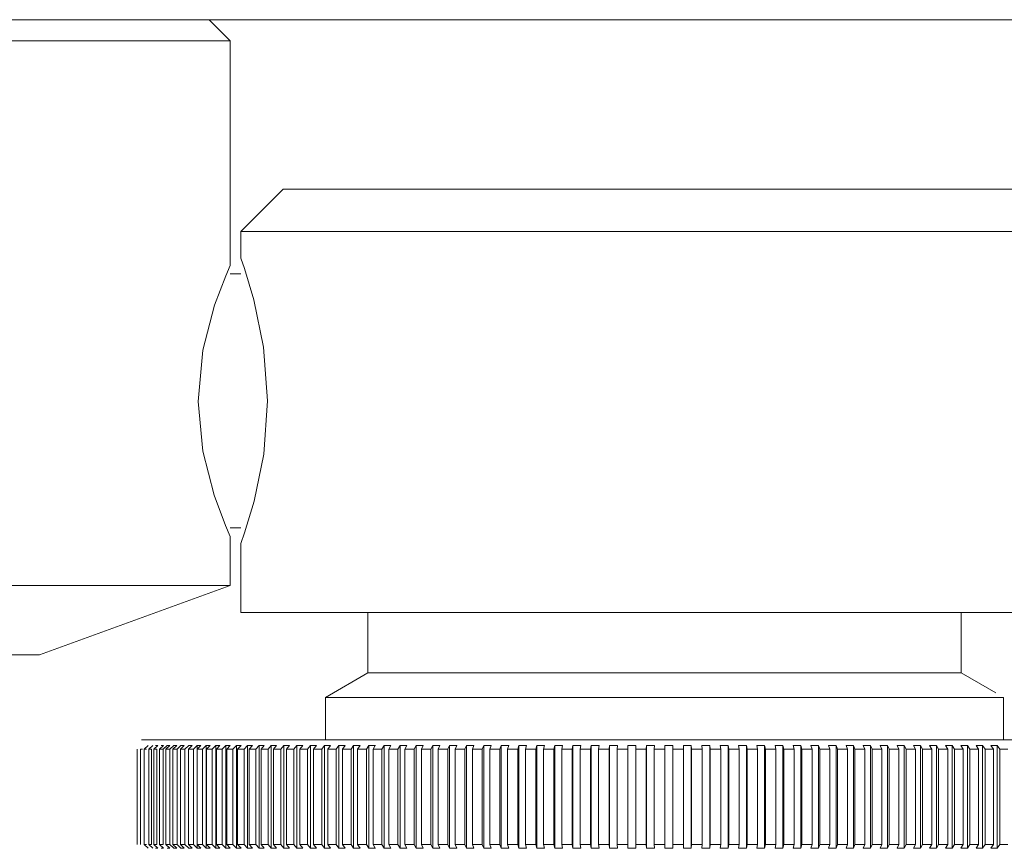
# Model space of a CAD drawing. Header units: millimetres. Extents: x 3925 to 5043, y -86 to 778.
# Tile 13 of 159: x 4122.24 to 4128.05, y 239.69 to 244.58. Entities that reach past the tile are written whole.
import ezdxf

# ---------------------------------------------------------------- set-up
doc = ezdxf.new("R2010")
doc.units = ezdxf.units.MM
doc.header["$LTSCALE"] = 46.255
doc.layers.add('140-155102-0DXF_CONTINUOUS_LINE', color=7, linetype='CONTINUOUS')

msp = doc.modelspace()

# ---------------------------------------------------------------- linework, layer by layer
at = {"layer": '140-155102-0DXF_CONTINUOUS_LINE', "color": 7, "linetype": 'Continuous', "lineweight": 0}
for p, q in [((4053.5487, 244.5787), (4137.2981, 244.5787)), ((4123.3612, 244.5787), (4123.4862, 244.4537)), ((4123.4862, 244.4537), (4119.7362, 244.4537)), ((4123.4862, 244.4537), (4123.4862, 243.1287)), ((4123.7987, 243.5787), (4123.5487, 243.3287)), ((4128.2987, 243.5787), (4123.7987, 243.5787)), ((4128.5487, 243.3287), (4123.5487, 243.3287)), ((4123.5487, 243.3287), (4123.5487, 243.1704)), ((4123.4862, 243.1287), (4123.4594, 243.0673)), ((4123.5487, 243.1704), (4123.5701, 243.1093)), ((4123.4594, 243.0673), (4123.3935, 242.8933)), ((4123.5487, 243.0787), (4123.4862, 243.0787)), ((4123.5701, 243.1093), (4123.626, 242.9251)), ((4123.3935, 242.8933), (4123.3247, 242.6276)), ((4123.626, 242.9251), (4123.683, 242.6464)), ((4123.683, 242.6464), (4123.7064, 242.3287)), ((4123.7064, 242.3287), (4123.6835, 242.0144)), ((4123.3244, 242.0315), (4123.3908, 241.7724)), ((4123.6835, 242.0144), (4123.6269, 241.7357)), ((4123.3908, 241.7724), (4123.4585, 241.5924)), ((4123.6269, 241.7357), (4123.5708, 241.5503)), ((4123.4585, 241.5924), (4123.4862, 241.5287)), ((4123.4862, 241.5787), (4123.5487, 241.5787)), ((4123.5708, 241.5503), (4123.5487, 241.487)), ((4123.4862, 241.5287), (4123.4862, 241.2382)), ((4123.5487, 241.487), (4123.5487, 241.0787)), ((4119.7362, 241.2382), (4123.4862, 241.2382)), ((4122.3612, 240.8287), (4123.4862, 241.2382)), ((4123.5487, 241.0787), (4128.5487, 241.0787)), ((4124.2987, 240.723), (4124.2987, 241.0787)), ((4127.7987, 241.0787), (4127.7987, 240.723)), ((4120.8621, 240.8287), (4122.3602, 240.8287)), ((4124.0487, 240.5787), (4124.2987, 240.723)), ((4127.7987, 240.723), (4124.2987, 240.723)), ((4127.7987, 240.723), (4128.0039, 240.6046)), ((4128.0487, 240.5787), (4124.0487, 240.5787)), ((4124.0487, 240.3287), (4124.0487, 240.5787)), ((4128.0487, 240.5787), (4128.0487, 240.3287)), ((4122.9625, 240.3287), (4129.135, 240.3287)), ((4122.9366, 239.7098), (4122.9366, 240.2726)), ((4122.9555, 239.7098), (4122.9555, 240.2726)), ((4123.0026, 240.2948), (4122.9782, 240.2726)), ((4122.9782, 239.7098), (4122.9782, 240.2726)), ((4123.0288, 240.2948), (4123.0046, 240.2726)), ((4123.0046, 239.7098), (4123.0046, 240.2726)), ((4123.0213, 239.7098), (4123.0213, 240.2726)), ((4123.0347, 239.7098), (4123.0347, 240.2726)), ((4123.0587, 240.2948), (4123.0348, 240.2726)), ((4123.0455, 240.2948), (4123.0587, 240.2948)), ((4123.0535, 239.7098), (4123.0535, 240.2726)), ((4123.0685, 239.7098), (4123.0685, 240.2726)), ((4123.0923, 240.2948), (4123.0686, 240.2726)), ((4123.0775, 240.2948), (4123.0923, 240.2948)), ((4123.0894, 240.2726), (4123.1131, 240.2948)), ((4123.0894, 239.7098), (4123.0894, 240.2726)), ((4123.1294, 240.2948), (4123.106, 240.2726)), ((4123.106, 239.7098), (4123.106, 240.2726)), ((4123.1131, 240.2948), (4123.1294, 240.2948)), ((4123.1289, 240.2726), (4123.1523, 240.2948)), ((4123.1289, 239.7098), (4123.1289, 240.2726)), ((4123.1701, 240.2948), (4123.147, 240.2726)), ((4123.147, 239.7098), (4123.147, 240.2726)), ((4123.1523, 240.2948), (4123.1701, 240.2948)), ((4123.1719, 240.2726), (4123.195, 240.2948)), ((4123.1719, 239.7098), (4123.1719, 240.2726)), ((4123.1915, 239.7098), (4123.1915, 240.2726)), ((4123.2143, 240.2948), (4123.1916, 240.2726)), ((4123.195, 240.2948), (4123.2143, 240.2948)), ((4123.2185, 240.2726), (4123.2412, 240.2948)), ((4123.2185, 239.7098), (4123.2185, 240.2726)), ((4123.2619, 240.2948), (4123.2396, 240.2726)), ((4123.2396, 239.7098), (4123.2396, 240.2726)), ((4123.2411, 240.2948), (4123.2619, 240.2948)), ((4123.2685, 240.2726), (4123.2908, 240.2948)), ((4123.2685, 239.7098), (4123.2685, 240.2726)), ((4123.2907, 240.2948), (4123.313, 240.2948)), ((4123.2908, 239.6876), (4123.2908, 240.2948)), ((4123.291, 239.7098), (4123.291, 240.2726)), ((4123.313, 240.2948), (4123.2911, 240.2726)), ((4123.3218, 240.2726), (4123.3437, 240.2948)), ((4123.3218, 239.7098), (4123.3218, 240.2726)), ((4123.3437, 240.2948), (4123.3674, 240.2948)), ((4123.3437, 239.6876), (4123.3437, 240.2948)), ((4123.3673, 240.2948), (4123.3459, 240.2726)), ((4123.3459, 239.7098), (4123.3459, 240.2726)), ((4123.3785, 240.2726), (4123.4, 240.2948)), ((4123.3785, 239.7098), (4123.3785, 240.2726)), ((4123.3999, 240.2948), (4123.425, 240.2948)), ((4123.4, 239.6876), (4123.4, 240.2948)), ((4123.425, 240.2948), (4123.404, 240.2726)), ((4123.404, 239.7098), (4123.404, 240.2726)), ((4123.4385, 240.2726), (4123.4595, 240.2948)), ((4123.4385, 239.7098), (4123.4385, 240.2726)), ((4123.4594, 240.2948), (4123.4858, 240.2948)), ((4123.4595, 239.6876), (4123.4595, 240.2948)), ((4123.4653, 239.7098), (4123.4653, 240.2726)), ((4123.4858, 240.2948), (4123.4654, 240.2726)), ((4123.5016, 240.2726), (4123.5221, 240.2948)), ((4123.5016, 239.7098), (4123.5016, 240.2726)), ((4123.5221, 240.2948), (4123.5498, 240.2948)), ((4123.5221, 239.6876), (4123.5221, 240.2948)), ((4123.5498, 240.2948), (4123.5298, 240.2726)), ((4123.5298, 239.7098), (4123.5298, 240.2726)), ((4123.5679, 240.2726), (4123.5878, 240.2948)), ((4123.5679, 239.7098), (4123.5679, 240.2726)), ((4123.5878, 240.2948), (4123.6168, 240.2948)), ((4123.5878, 239.6876), (4123.5878, 240.2948)), ((4123.5973, 239.7098), (4123.5973, 240.2726)), ((4123.6168, 240.2948), (4123.5974, 240.2726)), ((4123.6371, 240.2726), (4123.6565, 240.2948)), ((4123.6371, 239.7098), (4123.6371, 240.2726)), ((4123.6565, 240.2948), (4123.6868, 240.2948)), ((4123.6565, 239.6876), (4123.6565, 240.2948)), ((4123.6868, 240.2948), (4123.6679, 240.2726)), ((4123.6679, 239.7098), (4123.6679, 240.2726)), ((4123.7093, 240.2726), (4123.7282, 240.2948)), ((4123.7093, 239.7098), (4123.7093, 240.2726)), ((4123.7281, 240.2948), (4123.7596, 240.2948)), ((4123.7282, 239.6876), (4123.7282, 240.2948)), ((4123.7413, 239.7098), (4123.7413, 240.2726)), ((4123.7596, 240.2948), (4123.7414, 240.2726)), ((4123.7844, 240.2726), (4123.8026, 240.2948)), ((4123.7844, 239.7098), (4123.7844, 240.2726)), ((4123.8026, 240.2948), (4123.8353, 240.2948)), ((4123.8026, 239.6876), (4123.8026, 240.2948)), ((4123.8352, 240.2948), (4123.8176, 240.2726)), ((4123.8176, 239.7098), (4123.8176, 240.2726)), ((4123.8622, 240.2726), (4123.8798, 240.2948)), ((4123.8622, 239.7098), (4123.8622, 240.2726)), ((4123.8798, 240.2948), (4123.9136, 240.2948)), ((4123.8798, 239.6876), (4123.8798, 240.2948)), ((4123.8965, 239.7098), (4123.8965, 240.2726)), ((4123.9136, 240.2948), (4123.8966, 240.2726)), ((4123.9427, 240.2726), (4123.9596, 240.2948)), ((4123.9427, 239.7098), (4123.9427, 240.2726)), ((4123.9596, 240.2948), (4123.9945, 240.2948)), ((4123.9596, 239.6876), (4123.9596, 240.2948)), ((4123.9781, 239.7098), (4123.9781, 240.2726)), ((4123.9945, 240.2948), (4123.9782, 240.2726)), ((4124.0257, 240.2726), (4124.042, 240.2948)), ((4124.0257, 239.7098), (4124.0257, 240.2726)), ((4124.042, 240.2948), (4124.078, 240.2948)), ((4124.042, 239.6876), (4124.042, 240.2948)), ((4124.0622, 239.7098), (4124.0622, 240.2726)), ((4124.0779, 240.2948), (4124.0623, 240.2726)), ((4124.1112, 240.2726), (4124.1268, 240.2948)), ((4124.1112, 239.7098), (4124.1112, 240.2726)), ((4124.1268, 240.2948), (4124.1638, 240.2948)), ((4124.1268, 239.6876), (4124.1268, 240.2948)), ((4124.1638, 240.2948), (4124.1488, 240.2726)), ((4124.1488, 239.7098), (4124.1488, 240.2726)), ((4124.1991, 240.2726), (4124.214, 240.2948)), ((4124.1991, 239.7098), (4124.1991, 240.2726)), ((4124.214, 240.2948), (4124.252, 240.2948)), ((4124.214, 239.6876), (4124.214, 240.2948)), ((4124.2376, 239.7098), (4124.2376, 240.2726)), ((4124.2519, 240.2948), (4124.2377, 240.2726)), ((4124.2892, 240.2726), (4124.3034, 240.2948)), ((4124.2892, 239.7098), (4124.2892, 240.2726)), ((4124.3034, 240.2948), (4124.3423, 240.2948)), ((4124.3034, 239.6876), (4124.3034, 240.2948)), ((4124.3422, 240.2948), (4124.3287, 240.2726)), ((4124.3287, 239.7098), (4124.3287, 240.2726)), ((4124.3814, 240.2726), (4124.3949, 240.2948)), ((4124.3814, 239.7098), (4124.3814, 240.2726)), ((4124.3949, 240.2948), (4124.4347, 240.2948)), ((4124.3949, 239.6876), (4124.3949, 240.2948)), ((4124.4218, 239.7098), (4124.4218, 240.2726)), ((4124.4346, 240.2948), (4124.4219, 240.2726)), ((4124.4757, 240.2726), (4124.4885, 240.2948)), ((4124.4757, 239.7098), (4124.4757, 240.2726)), ((4124.4885, 240.2948), (4124.5291, 240.2948)), ((4124.4885, 239.6876), (4124.4885, 240.2948)), ((4124.529, 240.2948), (4124.517, 240.2726)), ((4124.517, 239.7098), (4124.517, 240.2726)), ((4124.5719, 240.2726), (4124.5839, 240.2948)), ((4124.5719, 239.7098), (4124.5719, 240.2726)), ((4124.5839, 240.2948), (4124.6253, 240.2948)), ((4124.5839, 239.6876), (4124.5839, 240.2948)), ((4124.6252, 240.2948), (4124.614, 240.2726)), ((4124.614, 239.7098), (4124.614, 240.2726)), ((4124.6699, 240.2726), (4124.6812, 240.2948)), ((4124.6699, 239.7098), (4124.6699, 240.2726)), ((4124.6811, 240.2948), (4124.7232, 240.2948)), ((4124.6812, 239.6876), (4124.6812, 240.2948)), ((4124.7127, 239.7098), (4124.7127, 240.2726)), ((4124.7232, 240.2948), (4124.7128, 240.2726)), ((4124.7696, 240.2726), (4124.7801, 240.2948)), ((4124.7696, 239.7098), (4124.7696, 240.2726)), ((4124.78, 240.2948), (4124.8228, 240.2948)), ((4124.7801, 239.6876), (4124.7801, 240.2948)), ((4124.8228, 240.2948), (4124.8131, 240.2726)), ((4124.8131, 239.7098), (4124.8131, 240.2726)), ((4124.8709, 240.2726), (4124.8805, 240.2948)), ((4124.8709, 239.7098), (4124.8709, 240.2726)), ((4124.8805, 240.2948), (4124.9239, 240.2948)), ((4124.8805, 239.6876), (4124.8805, 240.2948)), ((4124.9238, 240.2948), (4124.915, 240.2726)), ((4124.915, 239.7098), (4124.915, 240.2726)), ((4124.9736, 240.2726), (4124.9824, 240.2948)), ((4124.9736, 239.7098), (4124.9736, 240.2726)), ((4124.9823, 240.2948), (4125.0263, 240.2948)), ((4124.9824, 239.6876), (4124.9824, 240.2948)), ((4125.0182, 239.7098), (4125.0182, 240.2726)), ((4125.0263, 240.2948), (4125.0183, 240.2726)), ((4125.0775, 240.2726), (4125.0855, 240.2948)), ((4125.0775, 239.7098), (4125.0775, 240.2726)), ((4125.0855, 240.2948), (4125.13, 240.2948)), ((4125.0855, 239.6876), (4125.0855, 240.2948)), ((4125.1299, 240.2948), (4125.1228, 240.2726)), ((4125.1228, 239.7098), (4125.1228, 240.2726)), ((4125.1827, 240.2726), (4125.1899, 240.2948)), ((4125.1827, 239.7098), (4125.1827, 240.2726)), ((4125.1898, 240.2948), (4125.2348, 240.2948)), ((4125.1899, 239.6876), (4125.1899, 240.2948)), ((4125.2347, 240.2948), (4125.2284, 240.2726)), ((4125.2284, 239.7098), (4125.2284, 240.2726)), ((4125.289, 240.2726), (4125.2952, 240.2948)), ((4125.289, 239.7098), (4125.289, 240.2726)), ((4125.2952, 240.2948), (4125.3406, 240.2948)), ((4125.2952, 239.6876), (4125.2952, 240.2948)), ((4125.335, 239.7098), (4125.335, 240.2726)), ((4125.3405, 240.2948), (4125.3351, 240.2726)), ((4125.3961, 240.2726), (4125.4016, 240.2948)), ((4125.3961, 239.7098), (4125.3961, 240.2726)), ((4125.4015, 240.2948), (4125.4472, 240.2948)), ((4125.4016, 239.6876), (4125.4016, 240.2948)), ((4125.4472, 240.2948), (4125.4426, 240.2726)), ((4125.4426, 239.7098), (4125.4426, 240.2726)), ((4125.5041, 240.2726), (4125.5086, 240.2948)), ((4125.5041, 239.7098), (4125.5041, 240.2726)), ((4125.5086, 240.2948), (4125.5546, 240.2948)), ((4125.5086, 239.6876), (4125.5086, 240.2948)), ((4125.5508, 239.7098), (4125.5508, 240.2726)), ((4125.5546, 240.2948), (4125.5509, 240.2726)), ((4125.6127, 240.2726), (4125.6164, 240.2948)), ((4125.6127, 239.7098), (4125.6127, 240.2726)), ((4125.6163, 240.2948), (4125.6626, 240.2948)), ((4125.6164, 239.6876), (4125.6164, 240.2948)), ((4125.6626, 240.2948), (4125.6597, 240.2726)), ((4125.6597, 239.7098), (4125.6597, 240.2726)), ((4125.7218, 240.2726), (4125.7247, 240.2948)), ((4125.7218, 239.7098), (4125.7218, 240.2726)), ((4125.7246, 240.2948), (4125.7711, 240.2948)), ((4125.7247, 239.6876), (4125.7247, 240.2948)), ((4125.769, 239.7098), (4125.769, 240.2726)), ((4125.771, 240.2948), (4125.7691, 240.2726)), ((4125.8314, 240.2726), (4125.8333, 240.2948)), ((4125.8314, 239.7098), (4125.8314, 240.2726)), ((4125.8333, 240.2948), (4125.8799, 240.2948)), ((4125.8333, 239.6876), (4125.8333, 240.2948)), ((4125.8798, 240.2948), (4125.8787, 240.2726)), ((4125.8787, 239.7098), (4125.8787, 240.2726)), ((4125.9412, 240.2726), (4125.9423, 240.2948)), ((4125.9412, 239.7098), (4125.9412, 240.2726)), ((4125.9422, 240.2948), (4125.9889, 240.2948)), ((4125.9423, 239.6876), (4125.9423, 240.2948)), ((4125.9888, 240.2948), (4125.9886, 240.2726)), ((4125.9886, 239.7098), (4125.9886, 240.2726)), ((4126.0511, 240.2726), (4126.0513, 240.2948)), ((4126.0511, 239.7098), (4126.0511, 240.2726)), ((4126.0513, 240.2948), (4126.098, 240.2948)), ((4126.0513, 239.6876), (4126.0513, 240.2948)), ((4126.0979, 240.2948), (4126.0986, 240.2726)), ((4126.0979, 239.6876), (4126.0979, 240.2948)), ((4126.0985, 239.7098), (4126.0985, 240.2726)), ((4126.1603, 240.2948), (4126.207, 240.2948)), ((4126.161, 240.2726), (4126.1604, 240.2948)), ((4126.161, 239.7098), (4126.161, 240.2726)), ((4126.2069, 240.2948), (4126.2085, 240.2726)), ((4126.2069, 239.6876), (4126.2069, 240.2948)), ((4126.2084, 239.7098), (4126.2084, 240.2726)), ((4126.2693, 240.2948), (4126.3158, 240.2948)), ((4126.2708, 240.2726), (4126.2693, 240.2948)), ((4126.2708, 239.7098), (4126.2708, 240.2726)), ((4126.3158, 240.2948), (4126.3182, 240.2726)), ((4126.3158, 239.6876), (4126.3158, 240.2948)), ((4126.3181, 239.7098), (4126.3181, 240.2726)), ((4126.3779, 240.2948), (4126.4243, 240.2948)), ((4126.3804, 240.2726), (4126.378, 240.2948)), ((4126.3804, 239.7098), (4126.3804, 240.2726)), ((4126.4243, 240.2948), (4126.4275, 240.2726)), ((4126.4243, 239.6876), (4126.4243, 240.2948)), ((4126.4275, 239.7098), (4126.4275, 240.2726)), ((4126.4862, 240.2948), (4126.5323, 240.2948)), ((4126.4895, 240.2726), (4126.4862, 240.2948)), ((4126.4895, 239.7098), (4126.4895, 240.2726)), ((4126.5323, 240.2948), (4126.5364, 240.2726)), ((4126.5323, 239.6876), (4126.5323, 240.2948)), ((4126.5364, 239.7098), (4126.5364, 240.2726)), ((4126.5939, 240.2948), (4126.6398, 240.2948)), ((4126.5981, 240.2726), (4126.5939, 240.2948)), ((4126.5981, 239.7098), (4126.5981, 240.2726)), ((4126.6397, 240.2948), (4126.6447, 240.2726)), ((4126.6397, 239.6876), (4126.6397, 240.2948)), ((4126.6447, 239.7098), (4126.6447, 240.2726)), ((4126.701, 240.2948), (4126.7465, 240.2948)), ((4126.706, 240.2726), (4126.701, 240.2948)), ((4126.706, 239.7098), (4126.706, 240.2726)), ((4126.7465, 240.2948), (4126.7523, 240.2726)), ((4126.7465, 239.6876), (4126.7465, 240.2948)), ((4126.7523, 239.7098), (4126.7523, 240.2726)), ((4126.8072, 240.2948), (4126.8524, 240.2948)), ((4126.8131, 240.2726), (4126.8073, 240.2948)), ((4126.8131, 239.7098), (4126.8131, 240.2726)), ((4126.8524, 240.2948), (4126.8591, 240.2726)), ((4126.8524, 239.6876), (4126.8524, 240.2948)), ((4126.859, 239.7098), (4126.859, 240.2726)), ((4126.9126, 240.2948), (4126.9573, 240.2948)), ((4126.9193, 240.2726), (4126.9126, 240.2948)), ((4126.9193, 239.7098), (4126.9193, 240.2726)), ((4126.9573, 240.2948), (4126.9648, 240.2726)), ((4126.9573, 239.6876), (4126.9573, 240.2948)), ((4126.9648, 239.7098), (4126.9648, 240.2726)), ((4127.0168, 240.2948), (4127.0611, 240.2948)), ((4127.0244, 240.2726), (4127.0169, 240.2948)), ((4127.0244, 239.7098), (4127.0244, 240.2726)), ((4127.0611, 240.2948), (4127.0694, 240.2726)), ((4127.0611, 239.6876), (4127.0611, 240.2948)), ((4127.0694, 239.7098), (4127.0694, 240.2726)), ((4127.1199, 240.2948), (4127.1637, 240.2948)), ((4127.1284, 240.2726), (4127.12, 240.2948)), ((4127.1284, 239.7098), (4127.1284, 240.2726)), ((4127.1636, 240.2948), (4127.1728, 240.2726)), ((4127.1636, 239.6876), (4127.1636, 240.2948)), ((4127.1728, 239.7098), (4127.1728, 240.2726)), ((4127.2218, 240.2948), (4127.2649, 240.2948)), ((4127.231, 240.2726), (4127.2218, 240.2948)), ((4127.231, 239.7098), (4127.231, 240.2726)), ((4127.2648, 240.2948), (4127.2748, 240.2726)), ((4127.2648, 239.6876), (4127.2648, 240.2948)), ((4127.2748, 239.7098), (4127.2748, 240.2726)), ((4127.3221, 240.2948), (4127.3646, 240.2948)), ((4127.3322, 240.2726), (4127.3222, 240.2948)), ((4127.3322, 239.7098), (4127.3322, 240.2726)), ((4127.3646, 240.2948), (4127.3754, 240.2726)), ((4127.3646, 239.6876), (4127.3646, 240.2948)), ((4127.3753, 239.7098), (4127.3753, 240.2726)), ((4127.4209, 240.2948), (4127.4627, 240.2948)), ((4127.4318, 240.2726), (4127.421, 240.2948)), ((4127.4318, 239.7098), (4127.4318, 240.2726)), ((4127.4627, 240.2948), (4127.4743, 240.2726)), ((4127.4627, 239.6876), (4127.4627, 240.2948)), ((4127.4742, 239.7098), (4127.4742, 240.2726)), ((4127.5181, 240.2948), (4127.5591, 240.2948)), ((4127.5297, 240.2726), (4127.5181, 240.2948)), ((4127.5297, 239.7098), (4127.5297, 240.2726)), ((4127.5591, 240.2948), (4127.5714, 240.2726)), ((4127.5591, 239.6876), (4127.5591, 240.2948)), ((4127.5714, 239.7098), (4127.5714, 240.2726)), ((4127.6134, 240.2948), (4127.6537, 240.2948)), ((4127.6258, 240.2726), (4127.6135, 240.2948)), ((4127.6258, 239.7098), (4127.6258, 240.2726)), ((4127.6536, 240.2948), (4127.6667, 240.2726)), ((4127.6536, 239.6876), (4127.6536, 240.2948)), ((4127.6667, 239.7098), (4127.6667, 240.2726)), ((4127.7069, 240.2948), (4127.7463, 240.2948)), ((4127.7201, 240.2726), (4127.7069, 240.2948)), ((4127.7201, 239.7098), (4127.7201, 240.2726)), ((4127.7462, 240.2948), (4127.7601, 240.2726)), ((4127.7462, 239.6876), (4127.7462, 240.2948)), ((4127.7601, 239.7098), (4127.7601, 240.2726)), ((4127.7983, 240.2948), (4127.8368, 240.2948)), ((4127.8122, 240.2726), (4127.7984, 240.2948)), ((4127.8122, 239.7098), (4127.8122, 240.2726)), ((4127.8368, 240.2948), (4127.8513, 240.2726)), ((4127.8368, 239.6876), (4127.8368, 240.2948)), ((4127.8513, 239.7098), (4127.8513, 240.2726)), ((4127.8876, 240.2948), (4127.9252, 240.2948)), ((4127.9022, 240.2726), (4127.8877, 240.2948)), ((4127.9022, 239.7098), (4127.9022, 240.2726)), ((4127.9251, 240.2948), (4127.9404, 240.2726)), ((4127.9251, 239.6876), (4127.9251, 240.2948)), ((4127.9404, 239.7098), (4127.9404, 240.2726)), ((4127.9747, 240.2948), (4128.0112, 240.2948)), ((4127.99, 240.2726), (4127.9747, 240.2948)), ((4127.99, 239.7098), (4127.99, 240.2726)), ((4128.0112, 240.2948), (4128.0272, 240.2726)), ((4128.0112, 239.6876), (4128.0112, 240.2948)), ((4128.0272, 239.7098), (4128.0272, 240.2726)), ((4122.9782, 239.7098), (4123.0026, 239.6876)), ((4123.0046, 239.7098), (4123.0288, 239.6876)), ((4123.0348, 239.7098), (4123.0587, 239.6876)), ((4123.0587, 239.6876), (4123.0455, 239.6876)), ((4123.0686, 239.7098), (4123.0923, 239.6876)), ((4123.0923, 239.6876), (4123.0775, 239.6876)), ((4123.106, 239.7098), (4123.1294, 239.6876)), ((4123.1294, 239.6876), (4123.1131, 239.6876)), ((4123.1523, 239.6876), (4123.1289, 239.7098)), ((4123.147, 239.7098), (4123.1701, 239.6876)), ((4123.1701, 239.6876), (4123.1523, 239.6876)), ((4123.195, 239.6876), (4123.1719, 239.7098)), ((4123.1916, 239.7098), (4123.2143, 239.6876)), ((4123.2143, 239.6876), (4123.195, 239.6876)), ((4123.2412, 239.6876), (4123.2185, 239.7098)), ((4123.2396, 239.7098), (4123.2619, 239.6876)), ((4123.2619, 239.6876), (4123.2411, 239.6876)), ((4123.2908, 239.6876), (4123.2685, 239.7098)), ((4123.313, 239.6876), (4123.2907, 239.6876)), ((4123.2911, 239.7098), (4123.313, 239.6876)), ((4123.3437, 239.6876), (4123.3218, 239.7098)), ((4123.3674, 239.6876), (4123.3437, 239.6876)), ((4123.3459, 239.7098), (4123.3673, 239.6876)), ((4123.4, 239.6876), (4123.3785, 239.7098)), ((4123.425, 239.6876), (4123.3999, 239.6876)), ((4123.404, 239.7098), (4123.425, 239.6876)), ((4123.4595, 239.6876), (4123.4385, 239.7098)), ((4123.4858, 239.6876), (4123.4594, 239.6876)), ((4123.4654, 239.7098), (4123.4858, 239.6876)), ((4123.5221, 239.6876), (4123.5016, 239.7098)), ((4123.5498, 239.6876), (4123.5221, 239.6876)), ((4123.5298, 239.7098), (4123.5498, 239.6876)), ((4123.5878, 239.6876), (4123.5679, 239.7098)), ((4123.6168, 239.6876), (4123.5878, 239.6876)), ((4123.5974, 239.7098), (4123.6168, 239.6876)), ((4123.6565, 239.6876), (4123.6371, 239.7098)), ((4123.6868, 239.6876), (4123.6565, 239.6876)), ((4123.6679, 239.7098), (4123.6868, 239.6876)), ((4123.7282, 239.6876), (4123.7093, 239.7098)), ((4123.7596, 239.6876), (4123.7281, 239.6876)), ((4123.7414, 239.7098), (4123.7596, 239.6876)), ((4123.8026, 239.6876), (4123.7844, 239.7098)), ((4123.8353, 239.6876), (4123.8026, 239.6876)), ((4123.8176, 239.7098), (4123.8352, 239.6876)), ((4123.8798, 239.6876), (4123.8622, 239.7098)), ((4123.9136, 239.6876), (4123.8798, 239.6876)), ((4123.8966, 239.7098), (4123.9136, 239.6876)), ((4123.9596, 239.6876), (4123.9427, 239.7098)), ((4123.9945, 239.6876), (4123.9596, 239.6876)), ((4123.9782, 239.7098), (4123.9945, 239.6876)), ((4124.042, 239.6876), (4124.0257, 239.7098)), ((4124.078, 239.6876), (4124.042, 239.6876)), ((4124.0623, 239.7098), (4124.0779, 239.6876)), ((4124.1268, 239.6876), (4124.1112, 239.7098)), ((4124.1638, 239.6876), (4124.1268, 239.6876)), ((4124.1488, 239.7098), (4124.1638, 239.6876)), ((4124.214, 239.6876), (4124.1991, 239.7098)), ((4124.252, 239.6876), (4124.214, 239.6876)), ((4124.2377, 239.7098), (4124.2519, 239.6876)), ((4124.3034, 239.6876), (4124.2892, 239.7098)), ((4124.3423, 239.6876), (4124.3034, 239.6876)), ((4124.3287, 239.7098), (4124.3422, 239.6876)), ((4124.3949, 239.6876), (4124.3814, 239.7098)), ((4124.4347, 239.6876), (4124.3949, 239.6876)), ((4124.4219, 239.7098), (4124.4346, 239.6876)), ((4124.4885, 239.6876), (4124.4757, 239.7098)), ((4124.5291, 239.6876), (4124.4885, 239.6876)), ((4124.517, 239.7098), (4124.529, 239.6876)), ((4124.5839, 239.6876), (4124.5719, 239.7098)), ((4124.6253, 239.6876), (4124.5839, 239.6876)), ((4124.614, 239.7098), (4124.6252, 239.6876)), ((4124.6812, 239.6876), (4124.6699, 239.7098)), ((4124.7232, 239.6876), (4124.6811, 239.6876)), ((4124.7128, 239.7098), (4124.7232, 239.6876)), ((4124.7801, 239.6876), (4124.7696, 239.7098)), ((4124.8228, 239.6876), (4124.78, 239.6876)), ((4124.8131, 239.7098), (4124.8228, 239.6876)), ((4124.8805, 239.6876), (4124.8709, 239.7098)), ((4124.9239, 239.6876), (4124.8805, 239.6876)), ((4124.915, 239.7098), (4124.9238, 239.6876)), ((4124.9824, 239.6876), (4124.9736, 239.7098)), ((4125.0263, 239.6876), (4124.9823, 239.6876)), ((4125.0183, 239.7098), (4125.0263, 239.6876)), ((4125.0855, 239.6876), (4125.0775, 239.7098)), ((4125.13, 239.6876), (4125.0855, 239.6876)), ((4125.1228, 239.7098), (4125.1299, 239.6876)), ((4125.1899, 239.6876), (4125.1827, 239.7098)), ((4125.2348, 239.6876), (4125.1898, 239.6876)), ((4125.2284, 239.7098), (4125.2347, 239.6876)), ((4125.2952, 239.6876), (4125.289, 239.7098)), ((4125.3406, 239.6876), (4125.2952, 239.6876)), ((4125.3351, 239.7098), (4125.3405, 239.6876)), ((4125.4016, 239.6876), (4125.3961, 239.7098)), ((4125.4472, 239.6876), (4125.4015, 239.6876)), ((4125.4426, 239.7098), (4125.4472, 239.6876)), ((4125.5086, 239.6876), (4125.5041, 239.7098)), ((4125.5546, 239.6876), (4125.5086, 239.6876)), ((4125.5509, 239.7098), (4125.5546, 239.6876)), ((4125.6164, 239.6876), (4125.6127, 239.7098)), ((4125.6626, 239.6876), (4125.6163, 239.6876)), ((4125.6597, 239.7098), (4125.6626, 239.6876)), ((4125.7247, 239.6876), (4125.7218, 239.7098)), ((4125.7711, 239.6876), (4125.7246, 239.6876)), ((4125.7691, 239.7098), (4125.771, 239.6876)), ((4125.8333, 239.6876), (4125.8314, 239.7098)), ((4125.8799, 239.6876), (4125.8333, 239.6876)), ((4125.8787, 239.7098), (4125.8798, 239.6876)), ((4125.9423, 239.6876), (4125.9412, 239.7098)), ((4125.9889, 239.6876), (4125.9422, 239.6876)), ((4125.9886, 239.7098), (4125.9888, 239.6876)), ((4126.0513, 239.6876), (4126.0511, 239.7098)), ((4126.098, 239.6876), (4126.0513, 239.6876)), ((4126.0986, 239.7098), (4126.0979, 239.6876)), ((4126.207, 239.6876), (4126.1603, 239.6876)), ((4126.1604, 239.6876), (4126.161, 239.7098)), ((4126.2085, 239.7098), (4126.2069, 239.6876)), ((4126.2693, 239.6876), (4126.2708, 239.7098)), ((4126.3158, 239.6876), (4126.2693, 239.6876)), ((4126.3182, 239.7098), (4126.3158, 239.6876)), ((4126.4243, 239.6876), (4126.3779, 239.6876)), ((4126.378, 239.6876), (4126.3804, 239.7098)), ((4126.4275, 239.7098), (4126.4243, 239.6876)), ((4126.4862, 239.6876), (4126.4895, 239.7098)), ((4126.5323, 239.6876), (4126.4862, 239.6876)), ((4126.5364, 239.7098), (4126.5323, 239.6876)), ((4126.5939, 239.6876), (4126.5981, 239.7098)), ((4126.6398, 239.6876), (4126.5939, 239.6876)), ((4126.6447, 239.7098), (4126.6397, 239.6876)), ((4126.701, 239.6876), (4126.706, 239.7098)), ((4126.7465, 239.6876), (4126.701, 239.6876)), ((4126.7523, 239.7098), (4126.7465, 239.6876)), ((4126.8524, 239.6876), (4126.8072, 239.6876)), ((4126.8073, 239.6876), (4126.8131, 239.7098)), ((4126.8591, 239.7098), (4126.8524, 239.6876)), ((4126.9126, 239.6876), (4126.9193, 239.7098)), ((4126.9573, 239.6876), (4126.9126, 239.6876)), ((4126.9648, 239.7098), (4126.9573, 239.6876)), ((4127.0611, 239.6876), (4127.0168, 239.6876)), ((4127.0169, 239.6876), (4127.0244, 239.7098)), ((4127.0694, 239.7098), (4127.0611, 239.6876)), ((4127.1637, 239.6876), (4127.1199, 239.6876)), ((4127.12, 239.6876), (4127.1284, 239.7098)), ((4127.1728, 239.7098), (4127.1636, 239.6876)), ((4127.2218, 239.6876), (4127.231, 239.7098)), ((4127.2649, 239.6876), (4127.2218, 239.6876)), ((4127.2748, 239.7098), (4127.2648, 239.6876)), ((4127.3646, 239.6876), (4127.3221, 239.6876)), ((4127.3222, 239.6876), (4127.3322, 239.7098)), ((4127.3754, 239.7098), (4127.3646, 239.6876)), ((4127.4627, 239.6876), (4127.4209, 239.6876)), ((4127.421, 239.6876), (4127.4318, 239.7098)), ((4127.4743, 239.7098), (4127.4627, 239.6876)), ((4127.5181, 239.6876), (4127.5297, 239.7098)), ((4127.5591, 239.6876), (4127.5181, 239.6876)), ((4127.5714, 239.7098), (4127.5591, 239.6876)), ((4127.6537, 239.6876), (4127.6134, 239.6876)), ((4127.6135, 239.6876), (4127.6258, 239.7098)), ((4127.6667, 239.7098), (4127.6536, 239.6876)), ((4127.7069, 239.6876), (4127.7201, 239.7098)), ((4127.7463, 239.6876), (4127.7069, 239.6876)), ((4127.7601, 239.7098), (4127.7462, 239.6876)), ((4127.8368, 239.6876), (4127.7983, 239.6876)), ((4127.7984, 239.6876), (4127.8122, 239.7098)), ((4127.8513, 239.7098), (4127.8368, 239.6876)), ((4127.9252, 239.6876), (4127.8876, 239.6876)), ((4127.8877, 239.6876), (4127.9022, 239.7098)), ((4127.9404, 239.7098), (4127.9251, 239.6876)), ((4127.9747, 239.6876), (4127.99, 239.7098)), ((4128.0112, 239.6876), (4127.9747, 239.6876)), ((4128.0272, 239.7098), (4128.0112, 239.6876))]:
    msp.add_line(p, q, dxfattribs=at)
for points in [[(4123.3247, 242.6276), (4123.2965, 242.3243), (4123.3244, 242.0315)], [(4122.9555, 240.2726), (4122.9596, 240.2727), (4122.9638, 240.2727), (4122.9679, 240.2726)], [(4122.9782, 240.2726), (4122.983, 240.2727), (4122.9879, 240.2727), (4122.9927, 240.2726)], [(4123.0046, 240.2726), (4123.0102, 240.2727), (4123.0157, 240.2727), (4123.0213, 240.2726)], [(4123.0347, 240.2726), (4123.041, 240.2727), (4123.0472, 240.2727), (4123.0535, 240.2726)], [(4123.0685, 240.2726), (4123.0755, 240.2727), (4123.0824, 240.2727), (4123.0894, 240.2726)], [(4123.106, 240.2726), (4123.1136, 240.2727), (4123.1212, 240.2727), (4123.1289, 240.2726)], [(4123.147, 240.2726), (4123.1553, 240.2727), (4123.1636, 240.2727), (4123.1719, 240.2726)], [(4123.1915, 240.2726), (4123.2005, 240.2727), (4123.2095, 240.2727), (4123.2185, 240.2726)], [(4123.2396, 240.2726), (4123.2492, 240.2727), (4123.2588, 240.2727), (4123.2685, 240.2726)], [(4123.291, 240.2726), (4123.3013, 240.2727), (4123.3116, 240.2727), (4123.3218, 240.2726)], [(4123.3459, 240.2726), (4123.3568, 240.2727), (4123.3676, 240.2727), (4123.3785, 240.2726)], [(4123.404, 240.2726), (4123.4155, 240.2727), (4123.427, 240.2727), (4123.4385, 240.2726)], [(4123.4653, 240.2726), (4123.4774, 240.2727), (4123.4895, 240.2727), (4123.5016, 240.2726)], [(4123.5298, 240.2726), (4123.5425, 240.2727), (4123.5552, 240.2727), (4123.5679, 240.2726)], [(4123.5973, 240.2726), (4123.6106, 240.2727), (4123.6239, 240.2727), (4123.6371, 240.2726)], [(4123.6679, 240.2726), (4123.6817, 240.2727), (4123.6955, 240.2727), (4123.7093, 240.2726)], [(4123.7413, 240.2726), (4123.7557, 240.2727), (4123.77, 240.2727), (4123.7844, 240.2726)], [(4123.8176, 240.2726), (4123.8325, 240.2727), (4123.8473, 240.2727), (4123.8622, 240.2726)], [(4123.8965, 240.2726), (4123.9119, 240.2727), (4123.9273, 240.2727), (4123.9427, 240.2726)], [(4123.9781, 240.2726), (4123.994, 240.2727), (4124.0098, 240.2727), (4124.0257, 240.2726)], [(4124.0622, 240.2726), (4124.0786, 240.2727), (4124.0949, 240.2727), (4124.1112, 240.2726)], [(4124.1488, 240.2726), (4124.1656, 240.2727), (4124.1823, 240.2727), (4124.1991, 240.2726)], [(4124.2376, 240.2726), (4124.2548, 240.2727), (4124.272, 240.2727), (4124.2892, 240.2726)], [(4124.3287, 240.2726), (4124.3463, 240.2727), (4124.3639, 240.2727), (4124.3815, 240.2726)], [(4124.4218, 240.2726), (4124.4398, 240.2727), (4124.4578, 240.2727), (4124.4757, 240.2726)], [(4124.517, 240.2726), (4124.5353, 240.2727), (4124.5536, 240.2727), (4124.572, 240.2726)], [(4124.614, 240.2726), (4124.6326, 240.2727), (4124.6513, 240.2727), (4124.67, 240.2726)], [(4124.7127, 240.2726), (4124.7317, 240.2727), (4124.7507, 240.2727), (4124.7697, 240.2726)], [(4124.8131, 240.2726), (4124.8324, 240.2727), (4124.8516, 240.2727), (4124.8709, 240.2726)], [(4124.915, 240.2726), (4124.9345, 240.2727), (4124.954, 240.2727), (4124.9736, 240.2726)], [(4125.0182, 240.2726), (4125.038, 240.2727), (4125.0578, 240.2727), (4125.0776, 240.2726)], [(4125.1228, 240.2726), (4125.1428, 240.2727), (4125.1627, 240.2727), (4125.1827, 240.2726)], [(4125.2284, 240.2726), (4125.2486, 240.2727), (4125.2688, 240.2727), (4125.289, 240.2726)], [(4125.335, 240.2726), (4125.3554, 240.2727), (4125.3758, 240.2727), (4125.3961, 240.2726)], [(4125.4426, 240.2726), (4125.4631, 240.2727), (4125.4836, 240.2727), (4125.5041, 240.2726)], [(4125.5508, 240.2726), (4125.5715, 240.2727), (4125.5921, 240.2727), (4125.6127, 240.2726)], [(4125.6597, 240.2726), (4125.6804, 240.2727), (4125.7011, 240.2727), (4125.7218, 240.2726)], [(4125.769, 240.2726), (4125.7898, 240.2727), (4125.8106, 240.2727), (4125.8314, 240.2726)], [(4125.8787, 240.2726), (4125.8995, 240.2727), (4125.9203, 240.2727), (4125.9412, 240.2726)], [(4125.9886, 240.2726), (4126.0094, 240.2727), (4126.0303, 240.2727), (4126.0511, 240.2726)], [(4126.0985, 240.2726), (4126.1194, 240.2727), (4126.1402, 240.2727), (4126.1611, 240.2726)], [(4126.2084, 240.2726), (4126.2292, 240.2727), (4126.25, 240.2727), (4126.2709, 240.2726)], [(4126.3181, 240.2726), (4126.3389, 240.2727), (4126.3596, 240.2727), (4126.3804, 240.2726)], [(4126.4275, 240.2726), (4126.4482, 240.2727), (4126.4688, 240.2727), (4126.4895, 240.2726)], [(4126.5364, 240.2726), (4126.557, 240.2727), (4126.5775, 240.2727), (4126.5981, 240.2726)], [(4126.6447, 240.2726), (4126.6652, 240.2727), (4126.6856, 240.2727), (4126.706, 240.2726)], [(4126.7523, 240.2726), (4126.7726, 240.2727), (4126.7929, 240.2727), (4126.8132, 240.2726)], [(4126.859, 240.2726), (4126.8792, 240.2727), (4126.8992, 240.2727), (4126.9194, 240.2726)], [(4126.9648, 240.2726), (4126.9847, 240.2727), (4127.0046, 240.2727), (4127.0245, 240.2726)], [(4127.0694, 240.2726), (4127.0891, 240.2727), (4127.1087, 240.2727), (4127.1284, 240.2726)], [(4127.1728, 240.2726), (4127.1922, 240.2727), (4127.2116, 240.2727), (4127.231, 240.2726)], [(4127.2748, 240.2726), (4127.294, 240.2727), (4127.3131, 240.2727), (4127.3322, 240.2726)], [(4127.3753, 240.2726), (4127.3942, 240.2727), (4127.413, 240.2727), (4127.4318, 240.2726)], [(4127.4742, 240.2726), (4127.4928, 240.2727), (4127.5112, 240.2727), (4127.5298, 240.2726)], [(4127.5714, 240.2726), (4127.5896, 240.2727), (4127.6077, 240.2727), (4127.6259, 240.2726)], [(4127.6667, 240.2726), (4127.6845, 240.2727), (4127.7023, 240.2727), (4127.7201, 240.2726)], [(4127.7601, 240.2726), (4127.7775, 240.2727), (4127.7949, 240.2727), (4127.8123, 240.2726)], [(4127.8513, 240.2726), (4127.8683, 240.2727), (4127.8853, 240.2727), (4127.9023, 240.2726)], [(4127.9404, 240.2726), (4127.957, 240.2727), (4127.9735, 240.2727), (4127.9901, 240.2726)], [(4128.0272, 240.2726), (4128.0433, 240.2727), (4128.0593, 240.2727), (4128.0755, 240.2726)], [(4122.9927, 239.7098), (4122.9879, 239.7097), (4122.983, 239.7097), (4122.9782, 239.7098)], [(4123.0213, 239.7098), (4123.0157, 239.7097), (4123.0102, 239.7097), (4123.0046, 239.7098)], [(4123.0535, 239.7098), (4123.0472, 239.7097), (4123.041, 239.7097), (4123.0347, 239.7098)], [(4123.0894, 239.7098), (4123.0824, 239.7097), (4123.0755, 239.7097), (4123.0685, 239.7098)], [(4123.1289, 239.7098), (4123.1212, 239.7097), (4123.1136, 239.7097), (4123.106, 239.7098)], [(4123.1719, 239.7098), (4123.1636, 239.7097), (4123.1553, 239.7097), (4123.147, 239.7098)], [(4123.2185, 239.7098), (4123.2095, 239.7097), (4123.2005, 239.7097), (4123.1915, 239.7098)], [(4123.2685, 239.7098), (4123.2588, 239.7097), (4123.2492, 239.7097), (4123.2396, 239.7098)], [(4123.3218, 239.7098), (4123.3116, 239.7097), (4123.3013, 239.7097), (4123.291, 239.7098)], [(4123.3785, 239.7098), (4123.3676, 239.7097), (4123.3568, 239.7097), (4123.3459, 239.7098)], [(4123.4385, 239.7098), (4123.427, 239.7097), (4123.4155, 239.7097), (4123.404, 239.7098)], [(4123.5016, 239.7098), (4123.4895, 239.7097), (4123.4774, 239.7097), (4123.4653, 239.7098)], [(4123.5679, 239.7098), (4123.5552, 239.7097), (4123.5425, 239.7097), (4123.5298, 239.7098)], [(4123.6371, 239.7098), (4123.6239, 239.7097), (4123.6106, 239.7097), (4123.5973, 239.7098)], [(4123.7093, 239.7098), (4123.6955, 239.7097), (4123.6817, 239.7097), (4123.6679, 239.7098)], [(4123.7844, 239.7098), (4123.77, 239.7097), (4123.7557, 239.7097), (4123.7413, 239.7098)], [(4123.8622, 239.7098), (4123.8473, 239.7097), (4123.8325, 239.7097), (4123.8176, 239.7098)], [(4123.9427, 239.7098), (4123.9273, 239.7097), (4123.9119, 239.7097), (4123.8965, 239.7098)], [(4124.0257, 239.7098), (4124.0098, 239.7097), (4123.994, 239.7097), (4123.9781, 239.7098)], [(4124.1112, 239.7098), (4124.0949, 239.7097), (4124.0786, 239.7097), (4124.0622, 239.7098)], [(4124.1991, 239.7098), (4124.1823, 239.7097), (4124.1656, 239.7097), (4124.1488, 239.7098)], [(4124.2892, 239.7098), (4124.272, 239.7097), (4124.2548, 239.7097), (4124.2376, 239.7098)], [(4124.3815, 239.7098), (4124.3639, 239.7097), (4124.3463, 239.7097), (4124.3287, 239.7098)], [(4124.4757, 239.7098), (4124.4578, 239.7097), (4124.4398, 239.7097), (4124.4218, 239.7098)], [(4124.572, 239.7098), (4124.5536, 239.7097), (4124.5353, 239.7097), (4124.517, 239.7098)], [(4124.67, 239.7098), (4124.6513, 239.7097), (4124.6326, 239.7097), (4124.614, 239.7098)], [(4124.7697, 239.7098), (4124.7507, 239.7097), (4124.7317, 239.7097), (4124.7127, 239.7098)], [(4124.8709, 239.7098), (4124.8516, 239.7097), (4124.8324, 239.7097), (4124.8131, 239.7098)], [(4124.9736, 239.7098), (4124.954, 239.7097), (4124.9345, 239.7097), (4124.915, 239.7098)], [(4125.0776, 239.7098), (4125.0578, 239.7097), (4125.038, 239.7097), (4125.0182, 239.7098)], [(4125.1827, 239.7098), (4125.1627, 239.7097), (4125.1428, 239.7097), (4125.1228, 239.7098)], [(4125.289, 239.7098), (4125.2688, 239.7097), (4125.2486, 239.7097), (4125.2284, 239.7098)], [(4125.3961, 239.7098), (4125.3758, 239.7097), (4125.3554, 239.7097), (4125.335, 239.7098)], [(4125.5041, 239.7098), (4125.4836, 239.7097), (4125.4631, 239.7097), (4125.4426, 239.7098)], [(4125.6127, 239.7098), (4125.5921, 239.7097), (4125.5715, 239.7097), (4125.5508, 239.7098)], [(4125.7218, 239.7098), (4125.7011, 239.7097), (4125.6804, 239.7097), (4125.6597, 239.7098)], [(4125.8314, 239.7098), (4125.8106, 239.7097), (4125.7898, 239.7097), (4125.769, 239.7098)], [(4125.9412, 239.7098), (4125.9203, 239.7097), (4125.8995, 239.7097), (4125.8787, 239.7098)], [(4126.0511, 239.7098), (4126.0303, 239.7097), (4126.0094, 239.7097), (4125.9886, 239.7098)], [(4126.1611, 239.7098), (4126.1402, 239.7097), (4126.1194, 239.7097), (4126.0985, 239.7098)], [(4126.2709, 239.7098), (4126.25, 239.7097), (4126.2292, 239.7097), (4126.2084, 239.7098)], [(4126.3804, 239.7098), (4126.3596, 239.7097), (4126.3389, 239.7097), (4126.3181, 239.7098)], [(4126.4895, 239.7098), (4126.4688, 239.7097), (4126.4482, 239.7097), (4126.4275, 239.7098)], [(4126.5981, 239.7098), (4126.5775, 239.7097), (4126.557, 239.7097), (4126.5364, 239.7098)], [(4126.706, 239.7098), (4126.6856, 239.7097), (4126.6652, 239.7097), (4126.6447, 239.7098)], [(4126.8132, 239.7098), (4126.7929, 239.7097), (4126.7726, 239.7097), (4126.7523, 239.7098)], [(4126.9194, 239.7098), (4126.8992, 239.7097), (4126.8792, 239.7097), (4126.859, 239.7098)], [(4127.0245, 239.7098), (4127.0046, 239.7097), (4126.9847, 239.7097), (4126.9648, 239.7098)], [(4127.1284, 239.7098), (4127.1087, 239.7097), (4127.0891, 239.7097), (4127.0694, 239.7098)], [(4127.231, 239.7098), (4127.2116, 239.7097), (4127.1922, 239.7097), (4127.1728, 239.7098)], [(4127.3322, 239.7098), (4127.3131, 239.7097), (4127.294, 239.7097), (4127.2748, 239.7098)], [(4127.4318, 239.7098), (4127.413, 239.7097), (4127.3942, 239.7097), (4127.3753, 239.7098)], [(4127.5298, 239.7098), (4127.5113, 239.7097), (4127.4928, 239.7097), (4127.4742, 239.7098)], [(4127.6259, 239.7098), (4127.6077, 239.7097), (4127.5896, 239.7097), (4127.5714, 239.7098)], [(4127.7201, 239.7098), (4127.7023, 239.7097), (4127.6845, 239.7097), (4127.6667, 239.7098)], [(4127.8123, 239.7098), (4127.7949, 239.7097), (4127.7775, 239.7097), (4127.7601, 239.7098)], [(4127.9023, 239.7098), (4127.8853, 239.7097), (4127.8683, 239.7097), (4127.8513, 239.7098)], [(4127.9901, 239.7098), (4127.9735, 239.7097), (4127.957, 239.7097), (4127.9404, 239.7098)], [(4128.0755, 239.7098), (4128.0594, 239.7097), (4128.0433, 239.7097), (4128.0272, 239.7098)]]:
    msp.add_lwpolyline(points, dxfattribs=at)

doc.saveas('drawing.dxf')
